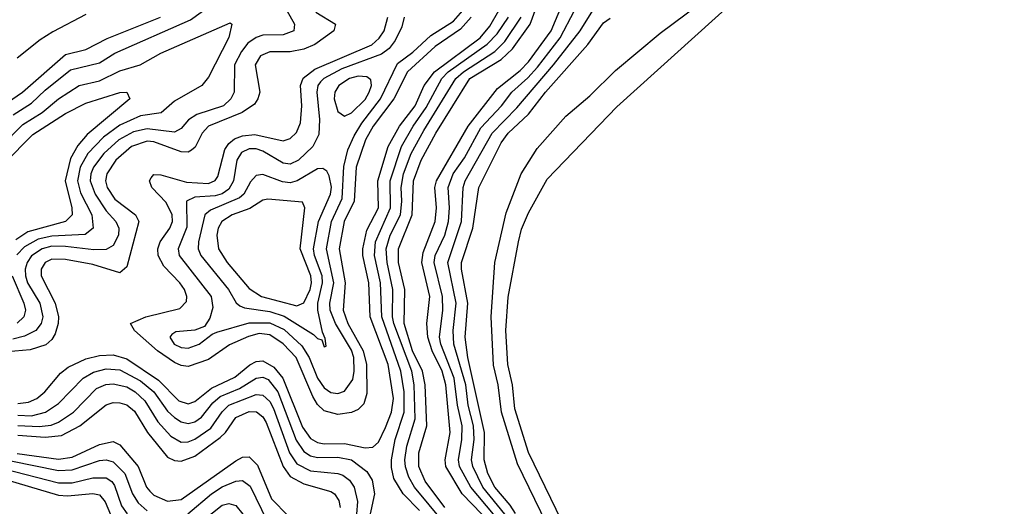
# Model space of a CAD drawing. Header units: inches. Extents: x 990535 to 1117859, y 769386 to 892122.
# Tile 27 of 256: x 1041056 to 1043948, y 837173 to 838603. Entities that reach past the tile are written whole.
import ezdxf

# ---------------------------------------------------------------- set-up
doc = ezdxf.new("R2010")
doc.units = ezdxf.units.IN
doc.header["$MEASUREMENT"] = 0
doc.layers.add('B0843', color=7, linetype='Continuous')

msp = doc.modelspace()

# ---------------------------------------------------------------- linework, layer by layer
at = {"layer": 'B0843', "color": 5}
for points, elevation in [([(1042648.1, 837130), (1042550, 837331.2), (1042510, 837459.2), (1042503.2, 837530), (1042489.3, 837590), (1042484, 837690), (1042490, 837787.7), (1042520.8, 837950), (1042530, 837987.7), (1042550, 838036), (1042605.4, 838134.6), (1042810, 838346.6), (1043157.9, 838662.1), (1043190, 838706.3), (1043240.5, 838759.5), (1043303.6, 838836.4), (1043416, 839004), (1043490, 839130.8), (1043570, 839242.3), (1043708.5, 839370), (1043776.9, 839410), (1043890, 839449.2), (1044030, 839476.8)], 2160), ([(1041036.4, 838323.6), (1041090, 838357.9), (1041130, 838396.4), (1041204.4, 838455.6), (1041290, 838476.7), (1041335.5, 838504.5), (1041557.8, 838602.2), (1041696.7, 838703.3)], 2360), ([(1042304.8, 837170), (1042246.9, 837246.9), (1042228.1, 837290), (1042227.6, 837330), (1042251.2, 837410), (1042246.5, 837530), (1042238.9, 837570), (1042209.7, 837630), (1042184.7, 837710), (1042186.6, 837810), (1042168.6, 837890), (1042168.5, 837930), (1042208.1, 838030), (1042212.1, 838130), (1042235.1, 838190), (1042278, 838270), (1042377.5, 838430), (1042470, 838485.8), (1042502.9, 838517.1), (1042554.6, 838590), (1042590, 838686.7)], 2320), ([(1042412.9, 837150), (1042355.2, 837210), (1042307, 837290), (1042305.3, 837310), (1042320.5, 837390), (1042307, 837530), (1042296.4, 837570), (1042267.1, 837630), (1042254.7, 837670), (1042251.5, 837710), (1042260.5, 837790), (1042236.6, 837890), (1042240.9, 837919.1), (1042275.9, 838010), (1042279.6, 838050), (1042275.2, 838110), (1042279.5, 838130), (1042372.5, 838290), (1042459, 838401), (1042526.1, 838453.9), (1042550, 838479.5), (1042616.8, 838570), (1042650.1, 838649.9)], 2280), ([(1042602.9, 837122.9), (1042517.7, 837297.7), (1042471, 837450), (1042460.8, 837530), (1042447.6, 837587.6), (1042440.9, 837730), (1042450.8, 837890), (1042484.1, 838035.9), (1042528.9, 838150), (1042575.8, 838224.2), (1042660.1, 838319.9), (1042730, 838379.6), (1042806, 838454), (1042936.9, 838563.1), (1043051.2, 838648.8)], 2180), ([(1041925.2, 838625.2), (1041983.5, 838590), (1041978.8, 838570), (1041922.7, 838530), (1041890, 838516.6), (1041850, 838508.2), (1041790, 838508.4), (1041763.4, 838496.6), (1041747.1, 838470), (1041760.5, 838390), (1041755.5, 838370), (1041745.1, 838354.9), (1041709.2, 838330), (1041610.2, 838289.8), (1041591.6, 838270), (1041571.5, 838228.5), (1041560.4, 838219.6), (1041550, 838214.1), (1041530, 838214.4), (1041450, 838244.5), (1041430, 838246.1), (1041383.6, 838230), (1041337.9, 838190), (1041311.4, 838150), (1041308.1, 838130), (1041312.5, 838110), (1041335.5, 838075.5), (1041395.7, 838030), (1041406, 838010), (1041370, 837876.4), (1041350, 837859), (1041270, 837884), (1041190, 837898.9), (1041150, 837899), (1041130, 837890), (1041118.5, 837870), (1041118.5, 837850), (1041159.7, 837770), (1041169.4, 837730), (1041168.7, 837710), (1041159.9, 837680.1), (1041150, 837663.7), (1041132.2, 837647.8), (1041086.6, 837633.4), (1040950, 837621.4)], 2380), ([(1040990, 838339.9), (1041063.5, 838390), (1041190, 838501), (1041250, 838515.6), (1041312.1, 838547.9), (1041469.3, 838610.7)], 2380), ([(1041840.4, 838630), (1041863, 838590), (1041860.6, 838570), (1041830, 838559), (1041770, 838557.2), (1041750, 838550.8), (1041726.2, 838533.8), (1041706.7, 838510), (1041687, 838470), (1041685.6, 838390), (1041676, 838370), (1041654, 838350), (1041575.9, 838324.1), (1041551.5, 838308.5), (1041530, 838283.6), (1041510, 838272.2), (1041430, 838282.1), (1041390, 838273.7), (1041346.5, 838250), (1041302.5, 838210), (1041272.8, 838170), (1041264.6, 838150), (1041262.9, 838130), (1041276.9, 838090), (1041310, 838041.3), (1041337.8, 838010), (1041347, 837990), (1041345.4, 837970), (1041330, 837939.4), (1041310, 837927.6), (1041273.6, 837926.4), (1041190, 837937), (1041150, 837937.6), (1041121.8, 837930), (1041090.7, 837909.3), (1041077.1, 837890), (1041071.3, 837870), (1041072.4, 837850), (1041078.9, 837830), (1041114.8, 837770), (1041123.8, 837730), (1041118.5, 837710), (1041103, 837690), (1041070, 837673.5), (1041035.5, 837664.5)], 2360), ([(1041250, 838617.9), (1041152.6, 838567.4), (1041115.7, 838544.3), (1041047.9, 838490)], 2420), ([(1041050, 837474.9), (1041081.2, 837478.8), (1041106, 837490), (1041129.1, 837510), (1041175.4, 837564.6), (1041198, 837582), (1041250, 837606.2), (1041290, 837616.8), (1041330, 837618.4), (1041370, 837607), (1041463.4, 837543.4), (1041523.3, 837483.3), (1041550, 837474.7), (1041570, 837481.3), (1041619.3, 837520.7), (1041687.3, 837552.7), (1041731.4, 837588.6), (1041750, 837598.7), (1041770, 837600.5), (1041802.5, 837582.5), (1041828.7, 837550), (1041885.9, 837405.9), (1041910, 837372.1), (1041930, 837360.8), (1041950, 837357), (1042010, 837357.5), (1042070, 837345.2), (1042093.3, 837346.7), (1042110, 837361.3), (1042130, 837404.5), (1042148.2, 837450), (1042153.5, 837490), (1042137.6, 837590), (1042085.4, 837730), (1042081.4, 837830), (1042063.4, 837910), (1042063.4, 837930), (1042075.4, 837984.6), (1042109.2, 838050), (1042107.6, 838130), (1042138.4, 838230), (1042171, 838290), (1042216.9, 838350), (1042244, 838410), (1042273.8, 838450), (1042408.3, 838550), (1042436.4, 838583.6), (1042463.3, 838630)], 2380), ([(1042382, 838610), (1042350, 838575), (1042275.8, 838524.2), (1042195, 838450), (1042154.4, 838370), (1042094.3, 838290), (1042070.9, 838250), (1042043.8, 838170), (1042038.1, 838070), (1042009, 838010), (1041994, 837930), (1042012, 837830), (1042005.8, 837750), (1042019.7, 837710), (1042064.9, 837630), (1042074.1, 837590), (1042075.6, 837504.4), (1042066, 837474), (1042050, 837457.6), (1042030, 837448.8), (1041990, 837443.4), (1041950, 837453.3), (1041930, 837472.2), (1041916.3, 837496.3), (1041867.6, 837610), (1041830, 837650.5), (1041790, 837677.5), (1041759.4, 837680.6), (1041727.5, 837672.5), (1041672.2, 837647.8), (1041610, 837605), (1041550, 837584.3), (1041530, 837586.5), (1041510, 837595.5), (1041460.2, 837630), (1041392.5, 837690), (1041380.9, 837710), (1041426.2, 837730), (1041525.7, 837754.3), (1041545.1, 837774.9), (1041546.3, 837790), (1041539.7, 837810), (1041526.1, 837830), (1041478.9, 837878.9), (1041462.4, 837910), (1041461.5, 837930), (1041468, 837950), (1041497.1, 837990), (1041504.3, 838010), (1041503.2, 838030), (1041486.1, 838066.1), (1041443.4, 838110), (1041436.6, 838130), (1041441.6, 838138.4), (1041450, 838147.7), (1041470, 838147.4), (1041545.3, 838125.3), (1041610, 838121.3), (1041629.6, 838130.4), (1041637.4, 838142.6), (1041658.3, 838221.7), (1041670, 838239.7), (1041686.8, 838253.2), (1041710, 838262.1), (1041745.8, 838265.8), (1041830, 838247), (1041850, 838253.7), (1041868.3, 838271.7), (1041880.1, 838299.9), (1041884.6, 838350), (1041880.6, 838410), (1041888.4, 838431.6), (1041922.1, 838457.9), (1042090, 838529.1), (1042111.6, 838548.4), (1042125.8, 838570), (1042137.1, 838610)], 2420), ([(1042184.5, 838610), (1042177.8, 838582.2), (1042158.1, 838541.9), (1042141.3, 838518.7), (1042118.6, 838501.4), (1042001.7, 838458.3), (1041949.3, 838430.7), (1041939.6, 838420.4), (1041931.7, 838410), (1041928.7, 838390), (1041936.4, 838310), (1041934.4, 838265.6), (1041916.6, 838230), (1041874.6, 838190), (1041850, 838178.9), (1041830, 838181.8), (1041770, 838217.2), (1041750, 838223.6), (1041730, 838223.6), (1041707.3, 838212.7), (1041693, 838190), (1041683.8, 838130), (1041670, 838104.6), (1041650, 838091.5), (1041630, 838085.2), (1041570, 838081.6), (1041545.5, 838070), (1041546.4, 837993.6), (1041521.1, 837930), (1041524.2, 837910), (1041617.8, 837790), (1041623, 837757), (1041614, 837726), (1041598.3, 837701.7), (1041570, 837690.8), (1041514.3, 837685.7), (1041502.1, 837677.9), (1041496.8, 837670), (1041509.6, 837650), (1041530, 837640.1), (1041550, 837637.9), (1041583.2, 837650), (1041620.6, 837679.4), (1041635, 837685), (1041730, 837711.9), (1041790, 837712.1), (1041832.5, 837692.5), (1041884.7, 837644.7), (1041905.6, 837610), (1041930, 837550.1), (1041950, 837521.1), (1041970, 837507.5), (1041990, 837504.6), (1042010, 837511.1), (1042033.8, 837546.2), (1042038.1, 837570), (1042036.9, 837610), (1042030, 837632.1), (1041983.4, 837710), (1041967.3, 837750), (1041966.2, 837770), (1041978.4, 837830), (1041956.6, 837930), (1041971.3, 838010), (1042002.5, 838077.5), (1042007.9, 838172.1), (1042019.8, 838220.2), (1042037.9, 838262.1), (1042060.8, 838299.2), (1042115.8, 838370), (1042165.6, 838474.4), (1042210, 838507.6), (1042263.2, 838556.8), (1042330, 838599.1), (1042357.2, 838630)], 2440), ([(1042230, 837161.1), (1042181.9, 837210), (1042154.8, 837254.8), (1042147.4, 837287.4), (1042147.4, 837310), (1042158.2, 837370), (1042184.8, 837450), (1042184.6, 837510), (1042175, 837570), (1042118.9, 837730), (1042115.7, 837830), (1042097.6, 837910), (1042101, 837950), (1042144.4, 838050), (1042143.5, 838130), (1042177.3, 838230), (1042211.1, 838290), (1042250, 838345.1), (1042296, 838430), (1042314.4, 838450), (1042429.2, 838530.8), (1042458.3, 838561.7), (1042490.9, 838610)], 2360), ([(1042339.2, 837079.2), (1042215.4, 837230), (1042199, 837259), (1042189, 837289), (1042187.2, 837310), (1042192.7, 837350), (1042217.6, 837430), (1042214.6, 837530), (1042207.5, 837570), (1042154.3, 837710), (1042150.6, 837730), (1042151.5, 837810), (1042134.6, 837890), (1042132.3, 837930), (1042144.1, 837970), (1042173.9, 838030), (1042178.5, 838070), (1042175.7, 838110), (1042183.1, 838150), (1042205.7, 838210), (1042242.9, 838277.1), (1042336.8, 838430), (1042358.9, 838450), (1042451, 838510), (1042480.8, 838539.2), (1042528.3, 838610)], 2340), ([(1042447.1, 837150), (1042380.3, 837230), (1042347.7, 837290), (1042344.5, 837310), (1042354.5, 837370), (1042355.3, 837410), (1042341.7, 837470), (1042332.2, 837550), (1042292.4, 837650), (1042288.3, 837670), (1042298.1, 837750), (1042297.7, 837790), (1042272.6, 837890), (1042276.2, 837910), (1042304.3, 837970), (1042315.6, 838010), (1042318.4, 838050), (1042313.9, 838110), (1042328.9, 838150), (1042362.6, 838197.4), (1042410, 838284.8), (1042470.7, 838350), (1042501, 838390), (1042548.1, 838431.9), (1042576.3, 838463.7), (1042643, 838550), (1042685.6, 838630)], 2260), ([(1042480.6, 837150), (1042415.7, 837230), (1042386.8, 837290), (1042382.7, 837310), (1042390.3, 837370), (1042388.4, 837410), (1042373.2, 837470), (1042365.8, 837530), (1042330.9, 837650), (1042328.4, 837690), (1042337.4, 837770), (1042313, 837890), (1042353.6, 838010), (1042358.5, 838110), (1042364.1, 838130), (1042443.8, 838270), (1042515.6, 838344.4), (1042623.5, 838470), (1042701.5, 838570), (1042739.1, 838630)], 2240), ([(1042512, 837152), (1042496.7, 837176.7), (1042451.1, 837230), (1042430.5, 837270), (1042419.7, 837310), (1042420.7, 837390), (1042371.6, 837610), (1042364.4, 837670), (1042371.5, 837770), (1042353.2, 837870), (1042353.1, 837890), (1042386.9, 837990), (1042404.2, 838110), (1042470, 838240.9), (1042490, 838270), (1042550, 838325.8), (1042600, 838390), (1042724.5, 838530), (1042770, 838593.3), (1042790, 838607.2)], 2220), ([(1041001.4, 838230), (1041064.7, 838295.3), (1041122, 838330), (1041170, 838370.1), (1041230, 838410.1), (1041290, 838423.8), (1041350, 838452.6), (1041409.8, 838470), (1041470, 838504.5), (1041673.5, 838593.5), (1041679.1, 838590), (1041670.2, 838550.2), (1041610, 838433.8), (1041590.4, 838409.6), (1041510, 838363.8), (1041470.9, 838329.1), (1041410, 838320.3), (1041350, 838292.9), (1041301.8, 838258.2), (1041255.4, 838210), (1041232.9, 838170), (1041225.4, 838130), (1041234.7, 838094.7), (1041267.7, 838030), (1041271.6, 837990), (1041248, 837972), (1041150, 837967.4), (1041110, 837958.4), (1041070, 837936), (1041047.4, 837912.6)], 2340), ([(1041010, 838180.3), (1041094.6, 838265.4), (1041190, 838327.7), (1041250, 838358), (1041349.3, 838389.3), (1041370.7, 838390), (1041379.6, 838370), (1041253.9, 838266.1), (1041226.6, 838233.4), (1041204.9, 838195.1), (1041189.3, 838130), (1041208.9, 838050), (1041209.3, 838030), (1041190.4, 838009.6), (1041080, 837980), (1041043.9, 837956.1)], 2320), ([(1041033.5, 837850), (1041068.1, 837770), (1041072.2, 837750), (1041067.6, 837730), (1041048.5, 837711.5)], 2340), ([(1041050, 837441), (1041090, 837439.5), (1041131.4, 837450), (1041170, 837475.7), (1041242, 837550), (1041272.8, 837567.2), (1041310, 837577), (1041350, 837573.8), (1041410, 837542.2), (1041449.9, 837509.9), (1041490, 837453.2), (1041510, 837433.8), (1041530, 837421.2), (1041550, 837416.7), (1041570, 837421.4), (1041590, 837434.8), (1041622.8, 837477.2), (1041644.3, 837495.7), (1041701, 837519), (1041750, 837550), (1041770, 837553.1), (1041785.9, 837545.9), (1041813.8, 837510), (1041867.6, 837367.6), (1041890, 837334.1), (1041910, 837321.8), (1041930, 837316.5), (1041990, 837318.1), (1042030, 837310.3), (1042075.3, 837275.3), (1042091.4, 837250), (1042097.6, 837210), (1042076.7, 837110)], 2360), ([(1041050, 837410.8), (1041112.6, 837407.4), (1041147.9, 837412.1), (1041170, 837420), (1041213.3, 837450), (1041280.9, 837519.1), (1041308.5, 837531.5), (1041330, 837533.5), (1041370, 837523.9), (1041394.6, 837510), (1041423.5, 837483.5), (1041461.6, 837421.6), (1041499.5, 837379.5), (1041530, 837361.7), (1041550, 837362.7), (1041570, 837370.5), (1041617.1, 837402.9), (1041650, 837451.3), (1041669.8, 837470.2), (1041750, 837501.5), (1041770, 837500.3), (1041790, 837481.3), (1041800.9, 837460.9), (1041848.5, 837330), (1041870, 837297.9), (1041910, 837277.4), (1041989.6, 837269.6), (1042004.3, 837264.3), (1042024.2, 837250), (1042038.2, 837230), (1042047.4, 837187.4), (1042045.3, 837150)], 2340), ([(1041050, 837382.1), (1041130, 837376.5), (1041178.3, 837381.7), (1041232.4, 837410), (1041310, 837471.8), (1041330, 837478.2), (1041350, 837477.5), (1041370, 837471.2), (1041393.1, 837453.1), (1041430.6, 837390), (1041490, 837318.1), (1041510, 837307.7), (1041530, 837305.9), (1041570, 837320.8), (1041644.8, 837375.2), (1041659.9, 837390), (1041690, 837434.4), (1041730, 837451.8), (1041751, 837451), (1041770, 837436.5), (1041779.6, 837419.6), (1041829.8, 837289.8), (1041850, 837260.8), (1041890, 837239), (1041970, 837216.8), (1041979.9, 837210), (1041992.8, 837190), (1041996.7, 837170)], 2320), ([(1041048.4, 837328.4), (1041170, 837312.2), (1041210, 837317.2), (1041290, 837354.8), (1041330, 837363.9), (1041350, 837353.5), (1041403.3, 837290), (1041427.6, 837230), (1041437.5, 837217.5), (1041450, 837205.9), (1041490, 837188.8), (1041530, 837193), (1041690, 837306.7), (1041710, 837317.9), (1041730, 837319), (1041753.9, 837293.9), (1041795, 837195), (1041844.7, 837144.7)], 2280), ([(1041030, 837306.5), (1041170, 837278.3), (1041210, 837280.1), (1041290, 837307.6), (1041310, 837309.5), (1041330, 837304.1), (1041364.7, 837270), (1041386.6, 837210), (1041403.5, 837183.5), (1041430, 837159.6)], 2260), ([(1041010, 837283.4), (1041170, 837242.5), (1041210, 837242), (1041270, 837256.6), (1041310, 837257.3), (1041326.3, 837246.3), (1041334.5, 837234.5), (1041354.8, 837174.8), (1041370.9, 837150.9)], 2240), ([(1040990, 837259.2), (1041170, 837206), (1041195.8, 837204.2), (1041270, 837211.2), (1041290, 837206.7), (1041306.2, 837186.2), (1041330, 837130.8)], 2220), ([(1041549.3, 837150.7), (1041619, 837210), (1041650, 837230.7), (1041690, 837247.6), (1041710, 837248.9), (1041732.3, 837232.3), (1041782.1, 837130)], 2260), ([(1041570, 837113.4), (1041650, 837176.9), (1041670, 837181.7), (1041690, 837175.4), (1041711.1, 837150)], 2240)]:
    msp.add_lwpolyline(points, dxfattribs=dict(at, elevation=elevation))
for points, elevation in [([(1042050, 838436.6), (1042024.5, 838430), (1041992.8, 838410), (1041981, 838390), (1041979.6, 838370), (1041990, 838333.5), (1042010, 838319.6), (1042030, 838328.9), (1042070, 838368.7), (1042081.8, 838390), (1042088.7, 838410), (1042086.7, 838426.7), (1042075.6, 838435.6)], 2460), ([(1041946, 838166), (1041930, 838164.6), (1041870.9, 838129.1), (1041850, 838124.1), (1041827.1, 838127.1), (1041770, 838147.7), (1041750, 838145.1), (1041733.3, 838126.7), (1041713.9, 838090), (1041700.8, 838079.2), (1041616.4, 838043.6), (1041599, 838030), (1041580.9, 837950), (1041580.3, 837930), (1041587.4, 837910), (1041668.8, 837810), (1041691, 837771), (1041702, 837762), (1041716.2, 837756.2), (1041790, 837746), (1041832.4, 837732.4), (1041918.3, 837678.3), (1041930, 837665.9), (1041942.6, 837662.6), (1041950, 837642), (1041955.8, 837644.2), (1041953.3, 837666.7), (1041945.1, 837685.1), (1041931.2, 837750), (1041931.6, 837770), (1041945.3, 837830), (1041944, 837850), (1041921.3, 837910), (1041918.6, 837930), (1041933.5, 838010), (1041969, 838090), (1041971.2, 838111.2), (1041964.6, 838144.6), (1041957.6, 838157.6)], 2460), ([(1041784, 838076), (1041770, 838072.6), (1041731.5, 838048.5), (1041679.6, 838030), (1041649.7, 838010.3), (1041639, 837990), (1041634.9, 837970), (1041639.2, 837930), (1041665, 837890), (1041730, 837812.8), (1041765.8, 837790), (1041870, 837762.5), (1041890, 837771.3), (1041908.7, 837810), (1041912.6, 837830), (1041910.8, 837850), (1041879.1, 837930), (1041892.8, 838050), (1041886.6, 838066.6)], 2480)]:
    msp.add_lwpolyline(points, close=True, dxfattribs=dict(at, elevation=elevation))

doc.saveas('drawing.dxf')
